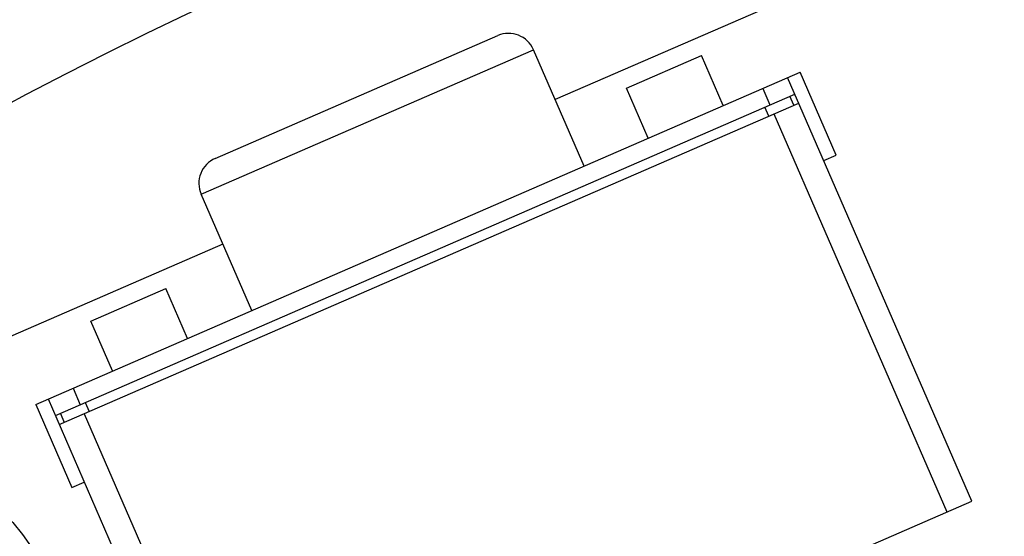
# Model space of a CAD drawing. Header units: millimetres. Extents: x -117 to 182, y -33 to 89.
# Tile 118 of 135: x 133.67 to 139.11, y 50.46 to 53.31. Entities that reach past the tile are written whole.
import ezdxf

# ---------------------------------------------------------------- set-up
doc = ezdxf.new("R2010")
doc.units = ezdxf.units.MM
doc.header["$LTSCALE"] = 1.21
doc.header["$MEASUREMENT"] = 0
doc.layers.get('0').update_dxf_attribs({"linetype": 'CONTINUOUS'})

msp = doc.modelspace()

# ---------------------------------------------------------------- linework, layer by layer
at = {"color": 7, "linetype": 'Continuous'}
for p, q in [((138.4619, 53.6699), (136.6278, 52.8724)), ((134.7518, 52.5474), (136.3108, 53.2252)), ((134.6741, 52.35), (136.5082, 53.1475)), ((136.7873, 52.5055), (136.5082, 53.1475)), ((137.0215, 52.9345), (137.4358, 53.1147)), ((137.5555, 52.8395), (137.4358, 53.1147)), ((133.761, 51.1897), (137.9795, 53.0239)), ((138.9275, 50.6555), (137.9107, 52.994)), ((138.1789, 52.5654), (137.9795, 53.0239)), ((137.1411, 52.6594), (137.0215, 52.9345)), ((137.7731, 52.9342), (137.813, 52.8425)), ((133.8697, 51.1279), (137.9506, 52.9023)), ((137.9446, 52.8408), (137.9231, 52.8903)), ((133.8912, 51.0783), (137.9721, 52.8527)), ((137.8071, 52.781), (137.7855, 52.8305)), ((137.8346, 52.7929), (138.79, 50.5957)), ((138.1101, 52.5355), (138.1789, 52.5654)), ((134.9532, 51.708), (134.6741, 52.35)), ((134.7937, 52.0749), (132.9596, 51.2774)), ((134.0654, 51.6492), (134.4797, 51.8293)), ((134.5994, 51.5542), (134.4797, 51.8293)), ((134.185, 51.374), (134.0654, 51.6492)), ((133.9673, 51.2794), (134.0072, 51.1877)), ((133.761, 51.1897), (133.9604, 50.7311)), ((133.8298, 51.2196), (134.8466, 48.8811)), ((134.0347, 51.1996), (134.0563, 51.1501)), ((133.8972, 51.1398), (133.9187, 51.0903)), ((134.0288, 51.1381), (134.9842, 48.9409)), ((133.9604, 50.7311), (134.0292, 50.761)), ((134.8466, 48.8811), (138.9275, 50.6555))]:
    msp.add_line(p, q, dxfattribs=at)
for radius in [1.75, 1.65]:
    msp.add_circle((132.2851, 49.4239), radius, dxfattribs=at)
for centre, radius, start, end in [((143.8851, 33.6739), 23, 284.05543, 256.50213), ((143.8851, 33.6739), 22.75, 11.3677, 165.35238), ((143.8851, 33.6739), 21.75, 56.17749, 140.6584), ((136.3706, 53.0877), 0.15, 23.5, 113.5), ((134.8116, 52.4098), 0.15, 113.5, 203.5)]:
    msp.add_arc(centre, radius, start, end, dxfattribs=at)

doc.saveas('drawing.dxf')
